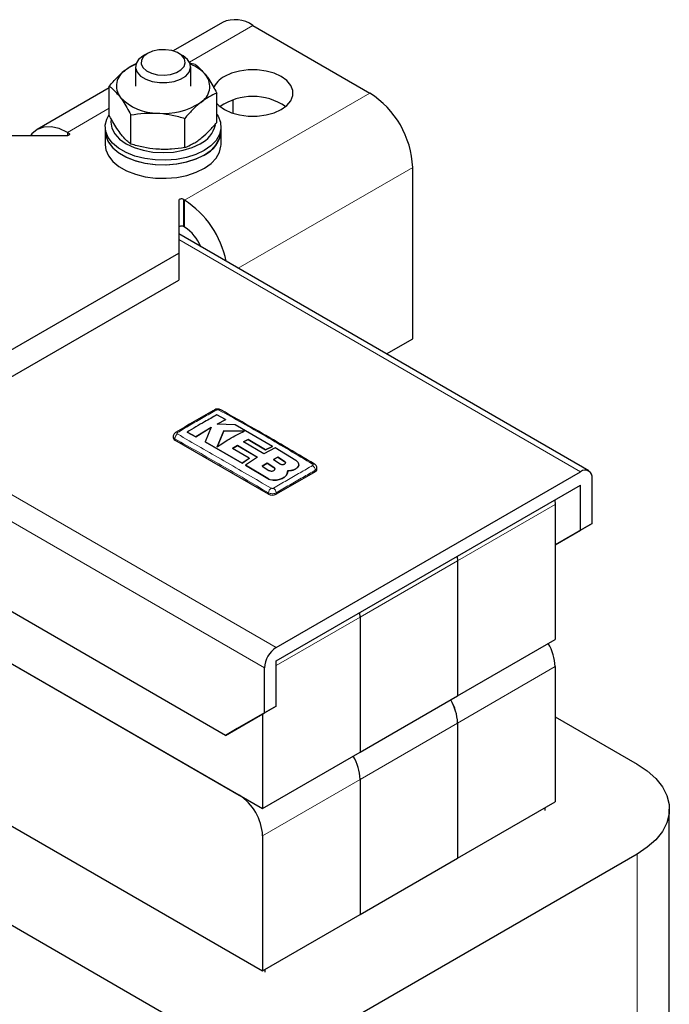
# Model space of a CAD drawing. Header units: millimetres. Extents: x 5 to 418, y 2 to 292.
# Tile 13 of 20: x 283 to 302, y 98 to 126. Entities that reach past the tile are written whole.
import ezdxf

# ---------------------------------------------------------------- set-up
doc = ezdxf.new("R2010")
doc.units = ezdxf.units.MM

msp = doc.modelspace()

# ---------------------------------------------------------------- linework, layer by layer
at = {"color": 7, "linetype": 'Continuous', "lineweight": 25}
for p, q in [((289.1043, 126.1746), (287.6701, 125.3467)), ((289.9843, 126.0875), (293.3784, 124.1281)), ((286.9295, 125.2779), (286.8163, 125.2126)), ((287.9479, 125.2126), (287.8347, 125.2779)), ((288.3144, 124.9546), (288.1433, 124.998)), ((286.5821, 124.8861), (286.5821, 124.3243)), ((288.1821, 124.3243), (288.1821, 124.8861)), ((285.8216, 124.2795), (283.7303, 123.0722)), ((285.8216, 123.4796), (285.8216, 124.3264)), ((288.9427, 123.277), (288.9427, 124.1238)), ((289.4186, 123.5382), (289.4186, 123.9341)), ((286.4498, 122.6488), (286.4498, 123.4956)), ((288.0104, 122.5474), (288.0104, 123.3942)), ((284.6102, 122.9851), (284.6434, 122.966)), ((285.7021, 123.1485), (285.7021, 123.0178)), ((285.7021, 123.0178), (285.7021, 122.6259)), ((289.0621, 123.0178), (289.0621, 123.1485)), ((289.0621, 122.6259), (289.0621, 123.0178)), ((284.5868, 122.8871), (281.9515, 122.8871)), ((294.6229, 117.008), (294.6229, 121.9725)), ((287.8347, 121.0122), (287.8347, 119.4909)), ((288.0044, 121.0257), (287.9712, 121.0449)), ((288.0044, 120.2418), (287.9712, 120.261)), ((299.7278, 113.1792), (287.8347, 120.0449)), ((281.0464, 115.5721), (287.8347, 119.4909)), ((287.8347, 119.4909), (287.8347, 118.707)), ((281.0464, 114.7882), (287.8347, 118.707)), ((293.8591, 116.5671), (294.6229, 117.008)), ((289.1887, 114.6639), (288.9399, 114.7986)), ((288.3272, 114.1677), (288.7774, 114.4411)), ((288.7774, 114.4385), (288.3272, 114.1651)), ((288.7774, 114.4411), (288.6011, 114.0182)), ((288.9474, 114.5361), (289.1887, 114.6639)), ((289.1887, 114.6613), (288.9474, 114.5334)), ((289.4718, 114.5088), (288.9474, 114.5361)), ((289.1887, 114.6639), (289.1887, 114.6613)), ((290.5577, 113.8891), (289.4718, 114.5088)), ((287.6747, 114.1757), (287.6747, 114.1351)), ((288.0785, 114.3019), (288.3272, 114.1677)), ((288.0785, 114.3019), (288.0785, 114.2993)), ((288.3272, 114.1651), (288.0785, 114.2993)), ((288.3272, 114.1677), (288.3272, 114.1651)), ((289.1396, 114.3373), (288.9486, 113.8766)), ((288.9486, 113.874), (289.1396, 114.3347)), ((289.7417, 114.3311), (289.1396, 114.3373)), ((289.1396, 114.3373), (289.1396, 114.3347)), ((289.1396, 114.3347), (289.7417, 114.3285)), ((290.4368, 112.5023), (287.7215, 114.0698)), ((288.6011, 114.0182), (289.676, 113.4058)), ((288.6011, 114.0182), (288.6011, 114.0156)), ((289.676, 113.4032), (288.6011, 114.0156)), ((289.3932, 113.8265), (289.5375, 113.9165)), ((289.5375, 113.9139), (289.3932, 113.8238)), ((289.5375, 113.9165), (290.1233, 113.5724)), ((289.5375, 113.9165), (289.5375, 113.9139)), ((290.1233, 113.5698), (289.5375, 113.9139)), ((289.7155, 114.0186), (289.846, 114.0868)), ((289.846, 114.0842), (289.7155, 114.0159)), ((290.3015, 113.6745), (289.7155, 114.0186)), ((289.846, 114.0868), (290.3533, 113.7907)), ((289.846, 114.0868), (289.846, 114.0842)), ((290.3533, 113.7881), (289.846, 114.0842)), ((290.3533, 113.7907), (290.5577, 113.8891)), ((290.5577, 113.8865), (290.3533, 113.7881)), ((290.5577, 113.8891), (290.5577, 113.8865)), ((289.8801, 113.5425), (289.3932, 113.8265)), ((290.1233, 113.5724), (289.775, 113.3472)), ((290.6363, 113.8426), (290.3015, 113.6745)), ((290.3533, 113.7907), (290.3533, 113.7881)), ((290.7063, 113.5741), (290.58, 113.5062)), ((290.58, 113.5036), (290.7063, 113.5714)), ((291.2348, 113.4817), (290.6363, 113.8426)), ((290.9032, 113.4515), (290.7063, 113.5741)), ((290.7063, 113.5741), (290.7063, 113.5714)), ((290.7063, 113.5714), (290.9032, 113.4488)), ((289.676, 113.4058), (289.8801, 113.5425)), ((289.8801, 113.5399), (289.676, 113.4032)), ((289.676, 113.4058), (289.676, 113.4032)), ((289.775, 113.3472), (290.4173, 112.9585)), ((289.775, 113.3472), (289.775, 113.3446)), ((290.4173, 112.9559), (289.775, 113.3446)), ((289.8801, 113.5425), (289.8801, 113.5399)), ((290.3993, 113.4026), (290.255, 113.3143)), ((290.255, 113.3117), (290.3993, 113.4)), ((290.255, 113.3143), (290.452, 113.1916)), ((290.5962, 113.2788), (290.3993, 113.4026)), ((290.3993, 113.4026), (290.3993, 113.4)), ((290.3993, 113.4), (290.5962, 113.2761)), ((290.58, 113.5062), (290.777, 113.3826)), ((291.3204, 113.3569), (291.3204, 113.3596)), ((291.7944, 113.1554), (290.6631, 112.5023)), ((290.6631, 108.061), (299.4878, 113.1554)), ((290.9836, 113.098), (290.9989, 113.1855)), ((290.9953, 113.1625), (290.9836, 113.0954)), ((290.9836, 113.098), (290.9836, 113.0954)), ((291.0005, 113.1622), (291.0005, 113.1648)), ((291.2348, 113.2409), (291.2348, 113.2383)), ((291.8413, 113.2207), (291.8413, 113.2613)), ((290.6631, 107.6691), (299.4878, 112.7635)), ((290.7135, 112.9211), (290.7135, 112.9185)), ((299.4878, 111.457), (299.4878, 112.7635)), ((299.8272, 111.653), (299.8272, 112.9594)), ((298.7442, 112.3342), (298.7524, 112.2082)), ((298.7524, 112.2082), (298.7524, 108.2888)), ((299.8272, 111.653), (298.7524, 111.0323)), ((299.4878, 111.457), (299.8272, 111.653)), ((298.7524, 111.0324), (299.4878, 111.457)), ((289.1923, 105.5134), (280.2086, 110.6996)), ((295.9158, 110.7014), (295.924, 110.5754)), ((295.924, 110.5754), (295.924, 106.656)), ((280.2205, 109.1901), (289.5883, 103.7822)), ((280.2205, 109.1901), (290.2671, 103.3904)), ((293.0955, 108.9426), (293.0873, 109.0686)), ((293.0955, 108.9426), (293.0955, 105.0232)), ((295.924, 106.656), (298.7524, 108.2888)), ((290.6631, 106.3626), (290.6631, 107.6691)), ((290.3237, 106.1667), (290.3237, 107.4732)), ((298.7524, 107.5049), (298.7524, 103.5855)), ((276.5769, 106.5903), (290.2671, 98.6871)), ((293.0955, 105.0232), (295.924, 106.656)), ((289.1923, 105.5134), (290.3237, 106.1667)), ((290.6631, 106.3626), (289.5317, 105.7093)), ((290.3237, 106.1667), (290.6631, 106.3626)), ((290.2671, 106.134), (290.2671, 103.3904)), ((295.924, 105.8721), (295.924, 101.9527)), ((298.7524, 106.0543), (301.1283, 104.6827)), ((289.5317, 105.7093), (289.1923, 105.5134)), ((290.2671, 103.3904), (293.0955, 105.0232)), ((293.0955, 104.2393), (293.0955, 100.3199)), ((295.924, 101.9527), (298.7524, 103.5855)), ((298.4582, 103.4157), (298.4582, 103.3373)), ((302.0655, 71.8907), (302.0655, 103.3765)), ((290.2671, 102.6065), (290.2671, 98.6871)), ((288.0044, 97.1065), (279.7453, 101.8743)), ((301.1283, 102.0702), (292.5298, 97.1065)), ((293.0955, 100.3199), (295.924, 101.9527)), ((290.2671, 98.6871), (293.0955, 100.3199)), ((290.335, 98.7263), (290.335, 98.6479))]:
    msp.add_line(p, q, dxfattribs=at)
at = {"color": 7, "linetype": 'Continuous', "lineweight": 18}
for p, q in [((289.9843, 126.0875), (288.1448, 125.0255)), ((293.3784, 124.1281), (288.0044, 121.0257)), ((285.8216, 123.6844), (284.6102, 122.9851)), ((284.6102, 122.8892), (284.6102, 122.9851)), ((284.6434, 122.966), (284.6434, 122.9007)), ((289.5592, 119.0493), (294.6229, 121.9725)), ((287.9712, 121.0449), (287.9712, 120.261)), ((288.0044, 120.2418), (288.0044, 121.0257)), ((299.4878, 113.1554), (287.8347, 119.8826)), ((279.1777, 114.6914), (290.6631, 108.061)), ((287.7215, 114.0698), (287.7215, 114.1106)), ((290.3237, 107.4732), (279.5996, 113.664)), ((290.5962, 113.2788), (290.5962, 113.2761)), ((290.9032, 113.4515), (290.9032, 113.4488)), ((291.7944, 113.1554), (291.7944, 113.1962)), ((290.4173, 112.9585), (290.4173, 112.9559)), ((290.4368, 112.5023), (290.4368, 112.5431)), ((290.6631, 112.5023), (290.6631, 112.543)), ((298.7524, 112.2082), (295.924, 110.5754)), ((295.924, 110.5754), (293.0955, 108.9426)), ((293.0955, 108.9426), (290.6631, 107.5383)), ((298.7524, 107.5049), (295.924, 105.8721)), ((295.924, 105.8721), (293.0955, 104.2393)), ((293.0955, 104.2393), (290.2671, 102.6065)), ((301.1283, 70.5844), (301.1283, 102.0702))]:
    msp.add_line(p, q, dxfattribs=at)
at = {"color": 7, "linetype": 'Continuous', "lineweight": 25, "flags": 128}
for points in [[(286.8134, 125.1862), (286.7522, 125.0819), (286.7468, 124.9719), (286.798, 124.8658), (286.901, 124.7731), (287.0468, 124.702), (287.2224, 124.6589), (287.4121, 124.6477), (287.5992, 124.6692), (287.767, 124.7216), (287.9006, 124.8002), (287.9882, 124.898), (288.0219, 125.0064), (287.9987, 125.1157), (287.9207, 125.2163), (287.7949, 125.299), (287.6324, 125.3567), (287.4477, 125.3842), (287.2571, 125.3791), (287.0777, 125.3417), (286.9253, 125.2755), (286.8134, 125.1862)], [(286.6713, 125.098), (286.5986, 124.9794), (286.584, 124.8539), (286.6287, 124.7308), (286.7292, 124.6192), (286.8781, 124.5274), (287.0644, 124.4622), (287.2743, 124.4285), (287.4921, 124.4286), (287.7018, 124.4627), (287.8878, 124.5282), (288.0363, 124.6203), (288.1363, 124.732), (288.1803, 124.8552), (288.1651, 124.9807), (288.0919, 125.0991), (287.966, 125.2018), (287.9479, 125.2126)], [(286.8163, 125.2126), (286.7967, 125.2008), (286.6713, 125.098)], [(288.9427, 123.823), (288.9953, 123.7693), (289.1584, 123.6513), (289.3628, 123.5572), (289.5985, 123.4916), (289.8535, 123.458), (290.115, 123.458), (290.37, 123.4916), (290.6057, 123.5572), (290.8102, 123.6513), (290.9732, 123.7693), (291.0867, 123.9054), (291.1449, 124.0526), (291.1449, 124.2036), (291.0867, 124.3508), (290.9732, 124.4868), (290.8102, 124.6049), (290.6057, 124.699), (290.37, 124.7645), (290.115, 124.7981), (289.8535, 124.7981), (289.5985, 124.7645), (289.3628, 124.699), (289.1584, 124.6049), (289.1584, 124.6049)], [(288.57, 122.4627), (288.3315, 122.3484), (288.0607, 122.2613), (287.7667, 122.2044), (287.4597, 122.1797), (287.15, 122.1879), (286.8482, 122.2289), (286.5646, 122.3012), (286.3088, 122.4023), (286.0896, 122.5289), (285.9144, 122.6765), (285.7892, 122.8403), (285.7182, 123.0145), (285.7039, 123.1933), (285.7467, 123.3705), (285.8216, 123.5076)], [(285.8712, 123.3749), (285.8621, 123.2791), (285.8913, 123.1079), (285.9778, 122.9433), (286.1183, 122.7916), (286.3073, 122.6586), (286.5376, 122.5495), (286.8004, 122.4684), (287.0856, 122.4185), (287.3821, 122.4016), (287.6786, 122.4185), (287.9638, 122.4684), (288.2266, 122.5495), (288.4569, 122.6586)], [(288.9427, 123.5076), (288.975, 123.4567), (289.046, 123.2825), (289.0603, 123.1037), (289.0175, 122.9264), (288.919, 122.7567), (288.7681, 122.6004), (288.57, 122.4627)], [(284.6102, 122.9851), (284.3675, 123.0977), (284.134, 123.1506), (283.9188, 123.1421), (283.7302, 123.0722), (283.5755, 122.9438), (283.5313, 122.8871)], [(285.7021, 123.0178), (285.7182, 122.8838), (285.7892, 122.7096), (285.9144, 122.5459), (286.0896, 122.3982), (286.3088, 122.2717), (286.5646, 122.1706), (286.8482, 122.0983), (287.15, 122.0573), (287.4597, 122.049), (287.7667, 122.0737), (288.0607, 122.1306), (288.3315, 122.2177), (288.57, 122.332)], [(285.7021, 123.0178), (285.7201, 122.8761), (285.7936, 122.7022), (285.9211, 122.5391), (286.0983, 122.3922), (286.3193, 122.2667), (286.5765, 122.1668), (286.8611, 122.0958), (287.1635, 122.0562), (287.4733, 122.0494), (287.78, 122.0756), (288.0731, 122.1338), (288.3427, 122.2222), (288.5796, 122.3376), (288.7757, 122.4762), (288.9244, 122.6333), (289.0205, 122.8034), (289.0609, 122.9809), (289.0621, 123.0178)], [(284.6434, 122.966), (284.6574, 122.9551), (284.6653, 122.9423), (284.6664, 122.9288), (284.6607, 122.9156), (284.6487, 122.904), (284.6313, 122.8949), (284.61, 122.8891), (284.5868, 122.8871)], [(285.7021, 122.6259), (285.7201, 122.4841), (285.7936, 122.3103), (285.9211, 122.1471), (286.0983, 122.0003), (286.3193, 121.8748), (286.5765, 121.7748), (286.8611, 121.7039), (287.1635, 121.6643), (287.4733, 121.6575), (287.78, 121.6836), (288.0731, 121.7419), (288.3427, 121.8302), (288.5796, 121.9457), (288.7757, 122.0843), (288.9244, 122.2413), (289.0205, 122.4115), (289.0609, 122.5889), (289.0621, 122.6259)], [(287.9712, 121.0449), (287.9524, 121.0529), (287.9303, 121.0575), (287.9068, 121.0582), (287.884, 121.0549), (287.8639, 121.0479), (287.8481, 121.0379), (287.8381, 121.0256), (287.8347, 121.0122)], [(287.9712, 120.261), (287.9524, 120.2691), (287.9303, 120.2736), (287.9068, 120.2743), (287.884, 120.271), (287.8639, 120.264), (287.8481, 120.254), (287.8381, 120.2417), (287.8347, 120.2283)], [(301.1283, 104.6827), (301.4272, 104.4836), (301.6741, 104.2618), (301.8638, 104.0221), (301.9924, 103.7692), (302.0574, 103.5083), (302.0574, 103.2447), (301.9924, 102.9838), (301.8638, 102.7309), (301.6741, 102.4912), (301.4272, 102.2694), (301.1283, 102.0702)]]:
    msp.add_lwpolyline(points, dxfattribs=at)
at = {"color": 7, "linetype": 'Continuous', "lineweight": 25}
for centre, radius, start, end in [((289.4687, 125.3678), 0.8852, 54.38242, 114.30712), ((286.5626, 124.3319), 0.5346, 120.94863, 216.99958), ((287.0857, 123.7404), 1.3188, 111.91212, 127.23675), ((287.7656, 123.9096), 1.1295, 40.18436, 68.98625), ((288.2016, 124.3167), 0.5346, 300.94863, 36.99958), ((289.4556, 124.0086), 0.6662, 116.49843, 157.51646), ((291.9209, 121.8496), 2.7048, 2.60548, 57.39452), ((287.2266, 125.0539), 1.5098, 223.73153, 270.13099), ((287.4187, 125.4259), 1.8912, 264.27732, 304.01036), ((289.9843, 122.348), 1.6823, 55.60245, 124.39755), ((288.1216, 123.3783), 0.7939, 294.97944, 347.64176), ((288.2504, 123.0808), 0.8141, 293.11548, 355.56438), ((286.4979, 118.7061), 2.7659, 11.36692, 56.99954), ((287.3441, 119.2111), 1.2241, 22.21705, 57.35816), ((288.9001, 114.8954), 0.0558, 55.56316, 114.46716), ((287.7547, 114.1431), 0.0805, 185.6948, 245.62534), ((287.7669, 114.2418), 0.0552, 55.21819, 114.71129), ((291.7488, 113.3292), 0.0535, 62.68013, 125.64176), ((291.7612, 113.2287), 0.0805, 294.37466, 354.3052), ((299.6203, 112.993), 0.2096, 350.78596, 129.20329), ((290.5499, 112.7207), 0.2459, 242.60967, 297.39033), ((297.3525, 107.453), 1.4008, 2.12362, 30.97784), ((291.0606, 107.4396), 0.7377, 122.60548, 177.39452), ((294.5241, 105.8202), 1.4008, 2.12362, 30.97784), ((294.5032, 105.814), 1.4219, 2.34267, 30.75879), ((291.6957, 104.1874), 1.4008, 2.12362, 30.97784), ((291.6748, 104.1812), 1.4219, 2.34267, 30.75879), ((288.7933, 102.5394), 1.4753, 2.60548, 57.39452)]:
    msp.add_arc(centre, radius, start, end, dxfattribs=at)
at = {"color": 7, "linetype": 'Continuous', "lineweight": 18}
for centre, radius, start, end in [((289.0318, 114.8957), 0.0555, 64.38698, 124.52497), ((287.8922, 114.1048), 0.1708, 123.32255, 178.05861), ((291.6237, 113.1903), 0.1708, 1.96162, 56.68054), ((290.6109, 112.5328), 0.1744, 123.12783, 176.6323), ((290.489, 112.5329), 0.1743, 3.34751, 56.86931)]:
    msp.add_arc(centre, radius, start, end, dxfattribs=at)
at = {"color": 7, "linetype": 'Continuous', "lineweight": 25}
for points, knots in [([(286.2877, 124.7904), (286.2987, 124.7989), (286.3824, 124.8634), (286.4949, 124.939), (286.5929, 124.9821), (286.6203, 124.9942)], [0, 0, 0, 0, 0.0987008, 0.7474709, 1, 1, 1, 1]), ([(285.8216, 124.3264), (285.8973, 124.4134), (286.0501, 124.5889), (286.208, 124.7228), (286.2877, 124.7904)], [0, 0, 0, 0, 0.495458, 1, 1, 1, 1]), ([(288.3144, 124.9546), (288.3379, 124.937), (288.4402, 124.86), (288.5466, 124.7348), (288.6285, 124.6384)], [0, 0, 0, 0, 0.2297082, 1, 1, 1, 1]), ([(288.6285, 124.6384), (288.6547, 124.6025), (288.761, 124.4569), (288.8646, 124.2669), (288.9427, 124.1238)], [0, 0, 0, 0, 0.2465794, 1, 1, 1, 1]), ([(285.8216, 124.3264), (285.8451, 124.3088), (285.9474, 124.2318), (286.0537, 124.1066), (286.1357, 124.0102)], [0, 0, 0, 0, 0.2297082, 1, 1, 1, 1]), ([(288.9427, 124.1238), (288.8669, 124.0923), (288.7142, 124.0286), (288.5562, 123.9154), (288.4765, 123.8582)], [0, 0, 0, 0, 0.495458, 1, 1, 1, 1]), ([(286.1357, 124.0102), (286.1619, 123.9743), (286.2682, 123.8287), (286.3718, 123.6387), (286.4498, 123.4956)], [0, 0, 0, 0, 0.24657943, 1, 1, 1, 1]), ([(288.4765, 123.8582), (288.4655, 123.8494), (288.3818, 123.7831), (288.224, 123.6379), (288.082, 123.476), (288.0104, 123.3942)], [0, 0, 0, 0, 0.070088, 0.5307834, 1, 1, 1, 1]), ([(286.4498, 123.4956), (286.5765, 123.5151), (286.8323, 123.5544), (287.0967, 123.5476), (287.2301, 123.5441)], [0, 0, 0, 0, 0.495458, 1, 1, 1, 1]), ([(286.1357, 122.965), (286.0537, 123.0853), (285.9474, 123.2415), (285.8451, 123.4351), (285.8216, 123.4796)], [0, 0, 0, 0, 0.7702918, 1, 1, 1, 1]), ([(287.2301, 123.5441), (287.2486, 123.5428), (287.3886, 123.5328), (287.6527, 123.494), (287.8904, 123.4277), (288.0104, 123.3942)], [0, 0, 0, 0, 0.070088, 0.5307834, 1, 1, 1, 1]), ([(288.4765, 122.813), (288.4876, 122.8218), (288.5712, 122.8882), (288.729, 123.0333), (288.871, 123.1952), (288.9427, 123.277)], [0, 0, 0, 0, 0.070088, 0.5307834, 1, 1, 1, 1]), ([(286.4498, 122.6488), (286.3718, 122.7121), (286.2682, 122.796), (286.1619, 122.9316), (286.1357, 122.965)], [0, 0, 0, 0, 0.7534206, 1, 1, 1, 1]), ([(288.0104, 122.5474), (288.0861, 122.5797), (288.2002, 122.6284), (288.357, 122.7237), (288.4366, 122.7832), (288.4765, 122.813)], [0, 0, 0, 0, 0.4952513, 0.7468182, 1, 1, 1, 1]), ([(287.2301, 122.4989), (287.2116, 122.5002), (287.0715, 122.5102), (286.8074, 122.5491), (286.5697, 122.6153), (286.4498, 122.6488)], [0, 0, 0, 0, 0.070088, 0.5307834, 1, 1, 1, 1]), ([(288.0104, 122.5474), (287.8837, 122.5287), (287.6926, 122.5005), (287.4302, 122.4902), (287.2969, 122.496), (287.2301, 122.4989)], [0, 0, 0, 0, 0.4952513, 0.7468182, 1, 1, 1, 1]), ([(288.8771, 114.946), (288.8606, 114.9368), (288.483, 114.7246), (288.1051, 114.5025), (287.7438, 114.2901)], [0, 0, 0, 0, 0.0437347, 1, 1, 1, 1]), ([(288.9399, 114.7986), (288.8221, 114.7336), (288.535, 114.5752), (288.2478, 114.4033), (288.0785, 114.3019)], [0, 0, 0, 0, 0.4103295, 1, 1, 1, 1]), ([(289.0544, 114.9454), (289.0529, 114.9466), (289.0395, 114.9574), (289.0024, 114.9664), (288.9457, 114.9706), (288.9003, 114.9608), (288.8799, 114.9471), (288.8775, 114.9455)], [0, 0, 0, 0, 0.0314747, 0.2834631, 0.5952218, 0.9527506, 1, 1, 1, 1]), ([(291.7722, 113.3752), (291.1949, 113.7156), (290.2892, 114.2496), (289.3835, 114.7596), (289.055, 114.9446)], [0, 0, 0, 0, 0.637324, 1, 1, 1, 1]), ([(287.7442, 114.2913), (287.7423, 114.2905), (287.7253, 114.2831), (287.7012, 114.2572), (287.6779, 114.2176), (287.6765, 114.1887), (287.6759, 114.1758)], [0, 0, 0, 0, 0.0428539, 0.3934316, 0.7296541, 1, 1, 1, 1]), ([(288.9486, 113.8766), (289.0664, 113.9544), (289.3307, 114.1289), (289.5951, 114.259), (289.7417, 114.3311)], [0, 0, 0, 0, 0.4454775, 1, 1, 1, 1]), ([(290.452, 113.1916), (290.4609, 113.187), (290.4787, 113.1778), (290.5127, 113.1718), (290.5474, 113.1726), (290.5797, 113.1805), (290.6056, 113.1945), (290.6223, 113.2131), (290.6281, 113.2341), (290.622, 113.2553), (290.609, 113.2701), (290.5987, 113.2771), (290.5962, 113.2788)], [0, 0, 0, 0, 0.1073587, 0.214721, 0.322003, 0.4292233, 0.5364373, 0.6436973, 0.7510459, 0.8585026, 0.9660513, 1, 1, 1, 1]), ([(290.5962, 113.2761), (290.6034, 113.2705), (290.6177, 113.2593), (290.6266, 113.2429), (290.6252, 113.2336), (290.6248, 113.2313)], [0, 0, 0, 0, 0.4302445, 0.8604885, 1, 1, 1, 1]), ([(290.777, 113.3826), (290.7848, 113.3784), (290.8004, 113.3702), (290.8302, 113.3643), (290.8607, 113.3641), (290.8889, 113.37), (290.9116, 113.3812), (290.9262, 113.3963), (290.9311, 113.4138), (290.9257, 113.4316), (290.9143, 113.4441), (290.9054, 113.4501), (290.9032, 113.4515)], [0, 0, 0, 0, 0.107578, 0.2151551, 0.3227414, 0.4302646, 0.5376806, 0.6449866, 0.752213, 0.8594107, 0.9666405, 1, 1, 1, 1]), ([(290.9032, 113.4488), (290.9095, 113.444), (290.922, 113.4344), (290.9298, 113.4206), (290.9286, 113.4128), (290.9283, 113.4109)], [0, 0, 0, 0, 0.4296303, 0.8592749, 1, 1, 1, 1]), ([(291.2348, 113.2409), (291.2557, 113.2553), (291.2976, 113.2841), (291.3239, 113.3405), (291.3183, 113.3982), (291.2849, 113.447), (291.2491, 113.4718), (291.2348, 113.4817)], [0, 0, 0, 0, 0.21459, 0.4291787, 0.6437975, 0.8584406, 1, 1, 1, 1]), ([(291.3168, 113.3571), (291.3167, 113.3442), (291.3166, 113.3122), (291.2845, 113.2705), (291.2489, 113.2475), (291.2348, 113.2383)], [0, 0, 0, 0, 0.2882395, 0.7172485, 1, 1, 1, 1]), ([(291.8403, 113.2612), (291.8406, 113.2634), (291.8434, 113.2815), (291.8321, 113.3142), (291.808, 113.3509), (291.7859, 113.3706), (291.7727, 113.3771), (291.7721, 113.3774)], [0, 0, 0, 0, 0.04731538, 0.38746342, 0.6881179, 0.98688417, 1, 1, 1, 1]), ([(290.7135, 112.9211), (290.7567, 112.9328), (290.8431, 112.9563), (290.9387, 113.0201), (290.9689, 113.0727), (290.9836, 113.098)], [0, 0, 0, 0, 0.3407821, 0.6815687, 1, 1, 1, 1]), ([(290.9836, 113.0954), (290.9676, 113.0683), (290.9357, 113.0141), (290.8376, 112.9516), (290.7539, 112.9293), (290.7135, 112.9185)], [0, 0, 0, 0, 0.3408172, 0.6816417, 1, 1, 1, 1]), ([(290.9989, 113.1855), (291.0337, 113.1862), (291.1035, 113.1877), (291.1838, 113.2115), (291.2214, 113.2332), (291.2348, 113.2409)], [0, 0, 0, 0, 0.3919653, 0.78394467, 1, 1, 1, 1]), ([(291.2348, 113.2383), (291.2093, 113.2249), (291.1584, 113.198), (291.072, 113.1825), (291.0181, 113.1828), (290.9989, 113.1829)], [0, 0, 0, 0, 0.3915997, 0.7831923, 1, 1, 1, 1]), ([(290.4173, 112.9585), (290.4409, 112.9466), (290.4882, 112.9228), (290.5784, 112.9078), (290.6559, 112.9092), (290.699, 112.9181), (290.7135, 112.9211)], [0, 0, 0, 0, 0.2851253, 0.5702516, 0.8553553, 1, 1, 1, 1]), ([(290.7135, 112.9185), (290.6842, 112.9133), (290.6257, 112.903), (290.5332, 112.9108), (290.4627, 112.9307), (290.4287, 112.9495), (290.4173, 112.9559)], [0, 0, 0, 0, 0.285052, 0.570102, 0.8551915, 1, 1, 1, 1])]:
    msp.add_open_spline(points, degree=3, knots=knots, dxfattribs=at)
at = {"color": 7, "linetype": 'Continuous', "lineweight": 18}
for points, knots in [([(288.9316, 114.9413), (288.8017, 114.8693), (288.5419, 114.7251), (288.1642, 114.5068), (287.9177, 114.3587), (287.7984, 114.2871)], [0, 0, 0, 0, 0.3404987, 0.6810489, 1, 1, 1, 1]), ([(289.0004, 114.9414), (288.9977, 114.9427), (288.9908, 114.946), (288.9771, 114.949), (288.9606, 114.9495), (288.9444, 114.9471), (288.9359, 114.9433), (288.9316, 114.9413)], [0, 0, 0, 0, 0.140567, 0.3553278, 0.5708439, 0.7860438, 1, 1, 1, 1]), ([(291.7176, 113.3728), (291.2693, 113.6415), (290.3727, 114.179), (289.4578, 114.6872), (289.0004, 114.9414)], [0, 0, 0, 0, 0.500039, 1, 1, 1, 1]), ([(287.7215, 114.1106), (287.7103, 114.1186), (287.6878, 114.1346), (287.6739, 114.1586), (287.6761, 114.1723), (287.6767, 114.1757)], [0, 0, 0, 0, 0.4290253, 0.8580652, 1, 1, 1, 1]), ([(287.7984, 114.2871), (287.7961, 114.2856), (287.7902, 114.2815), (287.7848, 114.2735), (287.7839, 114.264), (287.7881, 114.2547), (287.795, 114.2499), (287.7984, 114.2475)], [0, 0, 0, 0, 0.1406569, 0.35550383, 0.57103286, 0.78617163, 1, 1, 1, 1]), ([(287.7984, 114.2475), (288.2467, 113.988), (289.1432, 113.4691), (290.0582, 112.9423), (290.5156, 112.6789)], [0, 0, 0, 0, 0.5000392, 1, 1, 1, 1]), ([(290.4368, 112.5431), (289.9843, 112.8093), (289.0792, 113.3419), (288.1741, 113.8543), (287.7215, 114.1106)], [0, 0, 0, 0, 0.499961, 1, 1, 1, 1]), ([(290.5843, 112.6789), (290.7142, 112.7538), (290.9741, 112.9036), (291.3517, 113.1217), (291.5983, 113.2642), (291.7176, 113.3331)], [0, 0, 0, 0, 0.3404988, 0.6810495, 1, 1, 1, 1]), ([(291.7176, 113.3331), (291.7199, 113.3346), (291.7257, 113.3385), (291.7311, 113.3464), (291.7321, 113.3559), (291.7278, 113.3652), (291.721, 113.3703), (291.7176, 113.3728)], [0, 0, 0, 0, 0.1406564, 0.3555028, 0.5710316, 0.7861708, 1, 1, 1, 1]), ([(291.7944, 113.1962), (291.6742, 113.1281), (291.4255, 112.9874), (291.0483, 112.7699), (290.7915, 112.6187), (290.6631, 112.543)], [0, 0, 0, 0, 0.3189779, 0.6594763, 1, 1, 1, 1]), ([(291.8393, 113.2613), (291.8393, 113.2543), (291.8392, 113.237), (291.8216, 113.2141), (291.8022, 113.2013), (291.7944, 113.1962)], [0, 0, 0, 0, 0.2875097, 0.7171757, 1, 1, 1, 1]), ([(290.6631, 112.543), (290.6491, 112.5364), (290.6212, 112.5231), (290.5678, 112.5147), (290.5135, 112.5165), (290.4681, 112.5271), (290.4457, 112.5385), (290.4368, 112.5431)], [0, 0, 0, 0, 0.2146728, 0.4293525, 0.6440267, 0.8586958, 1, 1, 1, 1]), ([(290.5156, 112.6789), (290.5183, 112.6775), (290.5251, 112.674), (290.5389, 112.6709), (290.5554, 112.6703), (290.5715, 112.6728), (290.5801, 112.6769), (290.5843, 112.6789)], [0, 0, 0, 0, 0.1405668, 0.3553275, 0.5708435, 0.7860436, 1, 1, 1, 1])]:
    msp.add_open_spline(points, degree=3, knots=knots, dxfattribs=at)

doc.saveas('drawing.dxf')
